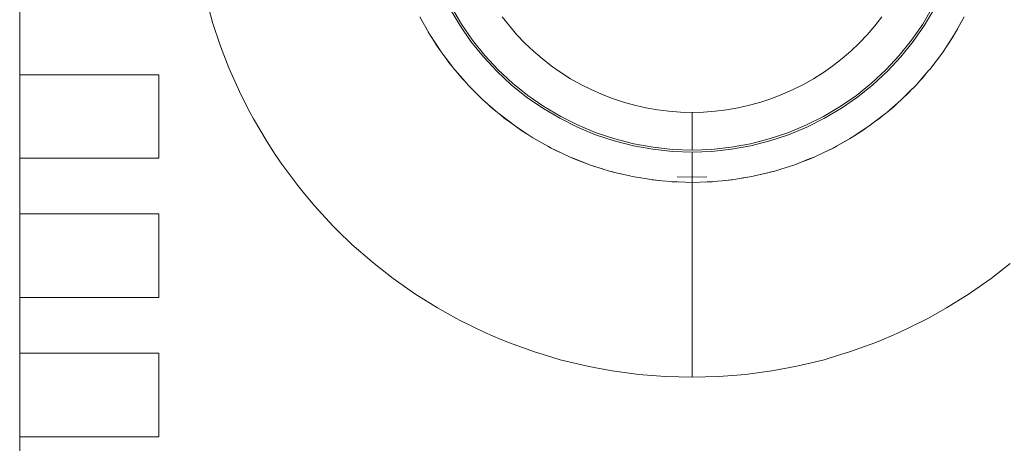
# Model space of a CAD drawing. Header units: millimetres. Extents: x 2826 to 3034, y 1533 to 1590.
# Tile 142 of 248: x 2986.746 to 2987.099, y 1555.47 to 1555.622. Entities that reach past the tile are written whole.
import ezdxf
from ezdxf.enums import TextEntityAlignment as Align

# ---------------------------------------------------------------- set-up
doc = ezdxf.new("R2010")
doc.units = ezdxf.units.MM
doc.set_wipeout_variables(frame=1)
doc.layers.add('_Caneta_No__220', color=7, linetype='Continuous', lineweight=15, true_color=0x8a8a8a)
doc.styles.add('ESTILO_GERADO_2', font='arial.ttf')

# ---------------------------------------------------------------- blocks, each defined once
blk = doc.blocks.new('A$Cdd268059')
at = {"layer": '_Caneta_No__220'}
for p, q in [((0.46135, 8.92791), (0.45882, 8.93715)), ((0.55029, 8.92628), (0.54668, 8.93236)), ((0.54732, 8.93272), (0.55091, 8.92667)), ((0.71646, 8.92667), (0.72004, 8.93272)), ((0.72069, 8.93236), (0.71708, 8.92628)), ((0.5367, 8.92804), (0.53601, 8.92926)), ((0.56554, 8.92933), (0.5681, 8.92605)), ((0.69927, 8.92605), (0.70183, 8.92933)), ((0.73135, 8.92926), (0.73066, 8.92804)), ((0.46144, 8.92762), (0.46135, 8.92791)), ((0.46436, 8.91881), (0.46144, 8.92762)), ((0.5367, 8.92804), (0.53842, 8.92487)), ((0.5397, 8.92272), (0.5367, 8.92804)), ((0.53895, 8.92395), (0.53842, 8.92487)), ((0.55432, 8.92046), (0.55029, 8.92628)), ((0.55091, 8.92667), (0.55491, 8.92091)), ((0.5681, 8.92605), (0.57082, 8.9229)), ((0.69655, 8.9229), (0.69927, 8.92605)), ((0.71245, 8.92091), (0.71646, 8.92667)), ((0.71708, 8.92628), (0.71304, 8.92046)), ((0.73066, 8.92804), (0.72801, 8.92333)), ((0.72894, 8.92487), (0.72841, 8.92395)), ((0.7302, 8.92723), (0.72894, 8.92487)), ((0.53933, 8.92332), (0.53895, 8.92395)), ((0.53948, 8.92307), (0.53933, 8.92332)), ((0.53948, 8.92307), (0.5397, 8.92272)), ((0.5397, 8.92272), (0.53999, 8.92223)), ((0.54227, 8.91879), (0.5397, 8.92272)), ((0.54047, 8.92147), (0.53999, 8.92223)), ((0.54088, 8.92082), (0.54047, 8.92147)), ((0.57082, 8.9229), (0.57369, 8.91988)), ((0.69367, 8.91988), (0.69655, 8.9229)), ((0.72767, 8.92272), (0.72509, 8.91879)), ((0.7269, 8.92147), (0.72649, 8.92082)), ((0.72737, 8.92223), (0.7269, 8.92147)), ((0.72765, 8.92269), (0.72737, 8.92223)), ((0.72801, 8.92333), (0.72767, 8.92272)), ((0.72788, 8.92307), (0.72767, 8.92272)), ((0.72803, 8.92332), (0.72788, 8.92307)), ((0.72841, 8.92395), (0.72803, 8.92332)), ((0.46741, 8.911), (0.46436, 8.91881)), ((0.5412, 8.92031), (0.54088, 8.92082)), ((0.54141, 8.91999), (0.5412, 8.92031)), ((0.54149, 8.91987), (0.54141, 8.91999)), ((0.54222, 8.91876), (0.54149, 8.91987)), ((0.54307, 8.91757), (0.54222, 8.91876)), ((0.54382, 8.91644), (0.54227, 8.91879)), ((0.55876, 8.91496), (0.55432, 8.92046)), ((0.55491, 8.92091), (0.55932, 8.91544)), ((0.57369, 8.91988), (0.57671, 8.91701)), ((0.69066, 8.91701), (0.69367, 8.91988)), ((0.70804, 8.91544), (0.71245, 8.92091)), ((0.71304, 8.92046), (0.7086, 8.91496)), ((0.72509, 8.91879), (0.72355, 8.91644)), ((0.72514, 8.91876), (0.72355, 8.91644)), ((0.72514, 8.91876), (0.72588, 8.91987)), ((0.72595, 8.91999), (0.72588, 8.91987)), ((0.72616, 8.92031), (0.72595, 8.91999)), ((0.72649, 8.92082), (0.72616, 8.92031)), ((0.54536, 8.91437), (0.54382, 8.91644)), ((0.54538, 8.91438), (0.54382, 8.91644)), ((0.54641, 8.91291), (0.54536, 8.91437)), ((0.54835, 8.91045), (0.54538, 8.91438)), ((0.56359, 8.90978), (0.55876, 8.91496)), ((0.55932, 8.91544), (0.56411, 8.9103)), ((0.57671, 8.91701), (0.57986, 8.91429)), ((0.57986, 8.91429), (0.58314, 8.91173)), ((0.68422, 8.91173), (0.68751, 8.91429)), ((0.68751, 8.91429), (0.69066, 8.91701)), ((0.70326, 8.9103), (0.70804, 8.91544)), ((0.7086, 8.91496), (0.70378, 8.90978)), ((0.72355, 8.91644), (0.71901, 8.91045)), ((0.722, 8.91437), (0.72095, 8.91291)), ((0.722, 8.91437), (0.72355, 8.91644)), ((0.46785, 8.90988), (0.46741, 8.911)), ((0.54744, 8.91165), (0.54641, 8.91291)), ((0.58314, 8.91173), (0.58655, 8.90933)), ((0.68082, 8.90933), (0.68422, 8.91173)), ((0.72095, 8.91291), (0.71901, 8.91045)), ((0.47181, 8.90116), (0.46785, 8.90988)), ((0.54866, 8.9101), (0.54835, 8.91045)), ((0.54866, 8.9101), (0.55098, 8.90734)), ((0.55221, 8.90603), (0.54866, 8.9101)), ((0.55221, 8.90603), (0.55098, 8.90734)), ((0.56877, 8.90495), (0.56359, 8.90978)), ((0.56411, 8.9103), (0.56925, 8.90551)), ((0.58655, 8.90933), (0.59006, 8.9071)), ((0.59006, 8.9071), (0.59369, 8.90505)), ((0.67368, 8.90505), (0.6773, 8.9071)), ((0.6773, 8.9071), (0.68082, 8.90933)), ((0.69812, 8.90551), (0.70326, 8.9103)), ((0.70378, 8.90978), (0.6986, 8.90495)), ((0.7187, 8.9101), (0.71407, 8.90479)), ((0.71515, 8.90603), (0.71638, 8.90734)), ((0.71774, 8.90899), (0.71638, 8.90734)), ((0.71901, 8.91045), (0.7187, 8.9101)), ((0.55329, 8.90479), (0.55221, 8.90603)), ((0.5559, 8.90209), (0.55329, 8.90479)), ((0.55595, 8.90214), (0.55329, 8.90479)), ((0.57428, 8.90051), (0.56877, 8.90495)), ((0.56925, 8.90551), (0.57472, 8.9011)), ((0.59369, 8.90505), (0.59741, 8.90318)), ((0.66996, 8.90318), (0.67368, 8.90505)), ((0.69265, 8.9011), (0.69812, 8.90551)), ((0.6986, 8.90495), (0.69309, 8.90051)), ((0.71407, 8.90479), (0.71142, 8.90214)), ((0.47498, 8.89504), (0.47181, 8.90116)), ((0.55733, 8.90075), (0.5559, 8.90209)), ((0.5586, 8.89948), (0.55595, 8.90214)), ((0.58009, 8.89648), (0.57428, 8.90051)), ((0.57472, 8.9011), (0.58048, 8.8971)), ((0.59741, 8.90318), (0.60121, 8.90149)), ((0.60121, 8.90149), (0.6051, 8.89999)), ((0.66226, 8.89999), (0.66615, 8.90149)), ((0.66615, 8.90149), (0.66996, 8.90318)), ((0.68688, 8.8971), (0.69265, 8.9011)), ((0.69309, 8.90051), (0.68728, 8.89648)), ((0.71142, 8.90214), (0.70876, 8.89948)), ((0.71146, 8.90209), (0.70876, 8.89948)), ((0.7128, 8.90352), (0.71146, 8.90209)), ((0.56391, 8.89485), (0.5586, 8.89948)), ((0.55984, 8.8984), (0.56115, 8.89717)), ((0.5628, 8.89582), (0.56115, 8.89717)), ((0.58048, 8.8971), (0.58653, 8.89351)), ((0.6051, 8.89999), (0.60905, 8.89868)), ((0.60905, 8.89868), (0.61307, 8.89757)), ((0.61307, 8.89757), (0.61713, 8.89666)), ((0.61713, 8.89666), (0.62123, 8.89595)), ((0.64613, 8.89595), (0.65023, 8.89666)), ((0.65023, 8.89666), (0.6543, 8.89757)), ((0.6543, 8.89757), (0.65831, 8.89868)), ((0.65831, 8.89868), (0.66226, 8.89999)), ((0.68084, 8.89351), (0.68688, 8.8971)), ((0.70752, 8.8984), (0.70346, 8.89485)), ((0.70346, 8.89485), (0.70621, 8.89717)), ((0.70752, 8.8984), (0.70621, 8.89717)), ((0.70876, 8.89948), (0.70752, 8.8984)), ((0.47622, 8.89265), (0.47498, 8.89504)), ((0.56426, 8.89454), (0.56391, 8.89485)), ((0.56426, 8.89454), (0.56672, 8.8926)), ((0.57025, 8.89001), (0.56426, 8.89454)), ((0.58617, 8.89287), (0.58009, 8.89648)), ((0.58653, 8.89351), (0.59281, 8.89037)), ((0.62123, 8.89595), (0.62537, 8.89544)), ((0.62537, 8.89544), (0.62952, 8.89513)), ((0.63368, 8.89498), (0.62952, 8.89513)), ((0.63368, 8.89498), (0.63784, 8.89513)), ((0.63368, 8.89497), (0.63368, 8.89498)), ((0.63368, 8.89497), (0.63368, 8.8949)), ((0.63368, 8.89471), (0.63368, 8.8949)), ((0.63368, 8.89471), (0.63368, 8.8945)), ((0.63368, 8.8945), (0.63368, 8.89416)), ((0.63368, 8.89416), (0.63368, 8.89405)), ((0.63368, 8.89366), (0.63368, 8.89405)), ((0.63368, 8.89366), (0.63368, 8.89348)), ((0.63368, 8.89293), (0.63368, 8.89348)), ((0.63784, 8.89513), (0.642, 8.89544)), ((0.642, 8.89544), (0.64613, 8.89595)), ((0.67456, 8.89037), (0.68084, 8.89351)), ((0.68728, 8.89648), (0.68119, 8.89287)), ((0.7031, 8.89454), (0.69917, 8.89157)), ((0.7019, 8.89363), (0.70065, 8.8926)), ((0.70346, 8.89485), (0.7031, 8.89454)), ((0.48109, 8.8844), (0.47622, 8.89265)), ((0.56818, 8.89155), (0.56672, 8.8926)), ((0.56818, 8.89155), (0.57025, 8.89001)), ((0.57257, 8.88841), (0.57025, 8.89001)), ((0.5726, 8.88846), (0.57025, 8.89001)), ((0.5925, 8.8897), (0.58617, 8.89287)), ((0.59904, 8.88699), (0.5925, 8.8897)), ((0.59281, 8.89037), (0.5993, 8.88768)), ((0.63368, 8.89293), (0.63368, 8.89265)), ((0.63368, 8.89194), (0.63368, 8.89265)), ((0.63368, 8.89194), (0.63368, 8.89153)), ((0.63368, 8.89083), (0.63368, 8.89153)), ((0.63368, 8.89083), (0.63368, 8.89071)), ((0.63368, 8.89071), (0.63368, 8.89004)), ((0.63368, 8.88912), (0.63368, 8.89004)), ((0.66807, 8.88768), (0.67456, 8.89037)), ((0.67486, 8.8897), (0.66832, 8.88699)), ((0.68119, 8.89287), (0.67486, 8.8897)), ((0.69712, 8.89001), (0.69476, 8.88846)), ((0.69917, 8.89157), (0.69712, 8.89001)), ((0.69918, 8.89155), (0.69712, 8.89001)), ((0.70065, 8.8926), (0.69918, 8.89155)), ((0.57468, 8.8871), (0.57257, 8.88841)), ((0.57653, 8.88589), (0.5726, 8.88846)), ((0.58185, 8.88289), (0.57653, 8.88589)), ((0.60575, 8.88476), (0.59904, 8.88699)), ((0.5993, 8.88768), (0.60596, 8.88546)), ((0.63368, 8.88821), (0.63368, 8.88912)), ((0.63368, 8.88821), (0.63368, 8.88736)), ((0.63368, 8.88611), (0.63368, 8.88736)), ((0.63368, 8.88611), (0.63368, 8.88546)), ((0.6614, 8.88546), (0.66807, 8.88768)), ((0.66832, 8.88699), (0.66161, 8.88476)), ((0.69084, 8.88589), (0.69022, 8.88554)), ((0.69476, 8.88846), (0.69084, 8.88589)), ((0.69479, 8.88841), (0.69084, 8.88589)), ((0.69598, 8.88926), (0.69479, 8.88841)), ((0.48407, 8.8799), (0.48109, 8.8844)), ((0.57714, 8.88554), (0.57868, 8.88461)), ((0.58104, 8.88335), (0.57868, 8.88461)), ((0.58307, 8.8822), (0.58185, 8.88289)), ((0.61261, 8.88301), (0.60575, 8.88476)), ((0.60596, 8.88546), (0.61277, 8.88372)), ((0.61957, 8.88175), (0.61261, 8.88301)), ((0.61277, 8.88372), (0.61968, 8.88248)), ((0.61968, 8.88248), (0.62666, 8.88173)), ((0.63368, 8.88546), (0.63368, 8.88347)), ((0.63368, 8.88347), (0.63368, 8.88148)), ((0.6407, 8.88173), (0.64769, 8.88248)), ((0.64769, 8.88248), (0.6546, 8.88372)), ((0.65475, 8.88301), (0.64779, 8.88175)), ((0.6546, 8.88372), (0.6614, 8.88546)), ((0.66161, 8.88476), (0.65475, 8.88301)), ((0.68552, 8.88289), (0.68429, 8.8822)), ((0.69022, 8.88554), (0.68552, 8.88289)), ((0.68552, 8.88289), (0.68868, 8.88461)), ((0.69022, 8.88554), (0.68868, 8.88461)), ((0.48639, 8.87641), (0.48407, 8.8799)), ((0.58307, 8.8822), (0.58503, 8.88122)), ((0.58668, 8.88049), (0.58307, 8.8822)), ((0.58667, 8.88047), (0.58503, 8.88122)), ((0.58764, 8.88003), (0.58667, 8.88047)), ((0.58986, 8.87898), (0.58668, 8.88049)), ((0.59159, 8.87825), (0.58986, 8.87898)), ((0.5916, 8.87829), (0.58986, 8.87898)), ((0.62661, 8.88099), (0.61957, 8.88175)), ((0.63368, 8.88074), (0.62661, 8.88099)), ((0.62666, 8.88173), (0.63368, 8.88148)), ((0.63368, 8.88148), (0.6407, 8.88173)), ((0.64075, 8.88099), (0.63368, 8.88074)), ((0.63368, 8.88074), (0.63368, 8.87931)), ((0.63368, 8.87931), (0.63368, 8.87847)), ((0.64779, 8.88175), (0.64075, 8.88099)), ((0.67751, 8.87898), (0.67576, 8.87829)), ((0.67578, 8.87825), (0.67751, 8.87898)), ((0.68069, 8.88049), (0.67751, 8.87898)), ((0.68069, 8.88047), (0.67751, 8.87898)), ((0.68429, 8.8822), (0.68069, 8.88049)), ((0.68233, 8.88122), (0.68069, 8.88047)), ((0.68333, 8.88175), (0.68233, 8.88122)), ((0.4921, 8.86872), (0.48639, 8.87641)), ((0.59663, 8.87631), (0.59159, 8.87825)), ((0.59663, 8.87631), (0.5916, 8.87829)), ((0.59685, 8.87622), (0.59663, 8.87631)), ((0.59685, 8.87622), (0.59832, 8.87571)), ((0.60177, 8.87466), (0.59685, 8.87622)), ((0.60149, 8.87475), (0.59832, 8.87571)), ((0.63368, 8.87847), (0.63368, 8.87795)), ((0.63368, 8.87795), (0.63368, 8.87738)), ((0.63368, 8.87738), (0.63368, 8.87635)), ((0.63368, 8.87635), (0.63368, 8.87567)), ((0.63368, 8.87567), (0.63368, 8.87539)), ((0.63368, 8.87539), (0.63368, 8.87451)), ((0.67052, 8.87622), (0.6656, 8.87466)), ((0.6656, 8.87466), (0.66904, 8.87571)), ((0.67052, 8.87622), (0.66904, 8.87571)), ((0.67576, 8.87829), (0.67052, 8.87622)), ((0.67578, 8.87825), (0.6729, 8.87716)), ((0.604, 8.87395), (0.60177, 8.87466)), ((0.60521, 8.87362), (0.604, 8.87395)), ((0.60697, 8.87323), (0.604, 8.87395)), ((0.60696, 8.87321), (0.60521, 8.87362)), ((0.6087, 8.87281), (0.60696, 8.87321)), ((0.6113, 8.87217), (0.60697, 8.87323)), ((0.61222, 8.87199), (0.6113, 8.87217)), ((0.61223, 8.87201), (0.6113, 8.87217)), ((0.61755, 8.8711), (0.61222, 8.87199)), ((0.61755, 8.8711), (0.61223, 8.87201)), ((0.62837, 8.87182), (0.63368, 8.87169)), ((0.63368, 8.87176), (0.62837, 8.87182)), ((0.63368, 8.87178), (0.62837, 8.87182)), ((0.63368, 8.87451), (0.63368, 8.87399)), ((0.63368, 8.87399), (0.63368, 8.87296)), ((0.63368, 8.87296), (0.63368, 8.87272)), ((0.63368, 8.87178), (0.63368, 8.87272)), ((0.63368, 8.87176), (0.63899, 8.87182)), ((0.63368, 8.87169), (0.63899, 8.87182)), ((0.63899, 8.87182), (0.63368, 8.87178)), ((0.63368, 8.87169), (0.63368, 8.87176)), ((0.65514, 8.87201), (0.64866, 8.8709)), ((0.65514, 8.87199), (0.65125, 8.87134)), ((0.65514, 8.87199), (0.65606, 8.87217)), ((0.65606, 8.87217), (0.65514, 8.87201)), ((0.66336, 8.87395), (0.65606, 8.87217)), ((0.6604, 8.87321), (0.65606, 8.87217)), ((0.66215, 8.87362), (0.6604, 8.87321)), ((0.66336, 8.87395), (0.66215, 8.87362)), ((0.6656, 8.87466), (0.66336, 8.87395)), ((0.49459, 8.86572), (0.4921, 8.86872)), ((0.6187, 8.8709), (0.61755, 8.8711)), ((0.61932, 8.87081), (0.6187, 8.8709)), ((0.62291, 8.87046), (0.6187, 8.8709)), ((0.62291, 8.87046), (0.61932, 8.87081)), ((0.62291, 8.87046), (0.62291, 8.87046)), ((0.62618, 8.87013), (0.62291, 8.87046)), ((0.62649, 8.87011), (0.62618, 8.87013)), ((0.63368, 8.86987), (0.62618, 8.87013)), ((0.62829, 8.87005), (0.62649, 8.87011)), ((0.62829, 8.87005), (0.62829, 8.87005)), ((0.63368, 8.87169), (0.63368, 8.87095)), ((0.63368, 8.87095), (0.63368, 8.87081)), ((0.63368, 8.87081), (0.63368, 8.87032)), ((0.63368, 8.87032), (0.63368, 8.87021)), ((0.63368, 8.87021), (0.63368, 8.87008)), ((0.63368, 8.87008), (0.63368, 8.86987)), ((0.63908, 8.87006), (0.63368, 8.86987)), ((0.63368, 8.86987), (0.63368, 8.86354)), ((0.64119, 8.87013), (0.63908, 8.87006)), ((0.64088, 8.87011), (0.63908, 8.87005)), ((0.63908, 8.87005), (0.63908, 8.87005)), ((0.64119, 8.87013), (0.64088, 8.87011)), ((0.64446, 8.87046), (0.64119, 8.87013)), ((0.64866, 8.8709), (0.64446, 8.87046)), ((0.64804, 8.87081), (0.64446, 8.87046)), ((0.64866, 8.8709), (0.64804, 8.87081)), ((0.49822, 8.86134), (0.49459, 8.86572)), ((0.50472, 8.8543), (0.49822, 8.86134)), ((0.63368, 8.86354), (0.63368, 8.86276)), ((0.63368, 8.86276), (0.63368, 8.85731)), ((0.50644, 8.85263), (0.50472, 8.8543)), ((0.63368, 8.85731), (0.63368, 8.85579)), ((0.63368, 8.85579), (0.63368, 8.85122)), ((0.51159, 8.84761), (0.50644, 8.85263)), ((0.63368, 8.85122), (0.63368, 8.84901)), ((0.5188, 8.8413), (0.51159, 8.84761)), ((0.63368, 8.84901), (0.63368, 8.84532)), ((0.63368, 8.84532), (0.63368, 8.84249)), ((0.5195, 8.84075), (0.5188, 8.8413)), ((0.52634, 8.83538), (0.5195, 8.84075)), ((0.63368, 8.84249), (0.63368, 8.83965)), ((0.74786, 8.84075), (0.74103, 8.83538)), ((0.63368, 8.83965), (0.63368, 8.83626)), ((0.53369, 8.83022), (0.52634, 8.83538)), ((0.63368, 8.83626), (0.63368, 8.83423)), ((0.63368, 8.83423), (0.63368, 8.83039)), ((0.74103, 8.83538), (0.73368, 8.83022)), ((0.53418, 8.82988), (0.53369, 8.83022)), ((0.5423, 8.82479), (0.53418, 8.82988)), ((0.63368, 8.83039), (0.63368, 8.82911)), ((0.73319, 8.82988), (0.72506, 8.82479)), ((0.73368, 8.83022), (0.73319, 8.82988)), ((0.63368, 8.82911), (0.63368, 8.82491)), ((0.54885, 8.82116), (0.5423, 8.82479)), ((0.63368, 8.82491), (0.63368, 8.82431)), ((0.63368, 8.82431), (0.63368, 8.81987)), ((0.72506, 8.82479), (0.71851, 8.82116)), ((0.55069, 8.82015), (0.54885, 8.82116)), ((0.5593, 8.81596), (0.55069, 8.82015)), ((0.63368, 8.81987), (0.63368, 8.81582)), ((0.71668, 8.82015), (0.70806, 8.81596)), ((0.71851, 8.82116), (0.71668, 8.82015)), ((0.56482, 8.81363), (0.5593, 8.81596)), ((0.63368, 8.81582), (0.63368, 8.81537)), ((0.63368, 8.81537), (0.63368, 8.81218)), ((0.70806, 8.81596), (0.70254, 8.81363)), ((0.56813, 8.81223), (0.56482, 8.81363)), ((0.57715, 8.80898), (0.56813, 8.81223)), ((0.63368, 8.81218), (0.63368, 8.81138)), ((0.69923, 8.81223), (0.69022, 8.80898)), ((0.70254, 8.81363), (0.69923, 8.81223)), ((0.58145, 8.80768), (0.57715, 8.80898)), ((0.63368, 8.81138), (0.63368, 8.80898)), ((0.63368, 8.80898), (0.63368, 8.80795)), ((0.69022, 8.80898), (0.68591, 8.80768)), ((0.58632, 8.80621), (0.58145, 8.80768)), ((0.59563, 8.80394), (0.58632, 8.80621)), ((0.63368, 8.80795), (0.63368, 8.80623)), ((0.63368, 8.80623), (0.63368, 8.8051)), ((0.63368, 8.8051), (0.63368, 8.80396)), ((0.68104, 8.80621), (0.67173, 8.80394)), ((0.68591, 8.80768), (0.68104, 8.80621)), ((0.59858, 8.80338), (0.59563, 8.80394)), ((0.60505, 8.80216), (0.59858, 8.80338)), ((0.61455, 8.80089), (0.60505, 8.80216)), ((0.63368, 8.80396), (0.63368, 8.80285)), ((0.63368, 8.80285), (0.63368, 8.80218)), ((0.63368, 8.80218), (0.63368, 8.80122)), ((0.63368, 8.80122), (0.63368, 8.8009)), ((0.66231, 8.80216), (0.65281, 8.80089)), ((0.66879, 8.80338), (0.66231, 8.80216)), ((0.67173, 8.80394), (0.66879, 8.80338)), ((0.61604, 8.80077), (0.61455, 8.80089)), ((0.6241, 8.80013), (0.61604, 8.80077)), ((0.63368, 8.79987), (0.6241, 8.80013)), ((0.63368, 8.8009), (0.63368, 8.80023)), ((0.63368, 8.80023), (0.63368, 8.80013)), ((0.64326, 8.80013), (0.63368, 8.79987)), ((0.63368, 8.80013), (0.63368, 8.79987)), ((0.65132, 8.80077), (0.64326, 8.80013)), ((0.65281, 8.80089), (0.65132, 8.80077))]:
    blk.add_line(p, q, dxfattribs=at)
blk.add_lwpolyline([(0.39231, 8.29352), (0.82328, 8.29352), (0.82328, 9.2962), (0.39231, 9.2962)], close=True, dxfattribs=at)
at = {"layer": '_Caneta_No__220', "style": 'ESTILO_GERADO_2'}
for p in [(34.43091, 10.5457), (35.03091, 10.5457)]:
    blk.add_attdef('txt', text='', height=0.12, dxfattribs=at).set_placement(p, align=Align.MIDDLE_CENTER)
blk.add_attdef('txt', text='', height=0.12, rotation=90, dxfattribs=at).set_placement((1.29582, 6.40326), align=Align.MIDDLE_CENTER)
for points in [[(0.39231, 8.87852), (0.39731, 8.87852), (0.44231, 8.87852), (0.44231, 8.90852), (0.39731, 8.90852), (0.39231, 8.90852)], [(0.39231, 8.82852), (0.39731, 8.82852), (0.44231, 8.82852), (0.44231, 8.85852), (0.39731, 8.85852), (0.39231, 8.85852)], [(0.39231, 8.77852), (0.39731, 8.77852), (0.44231, 8.77852), (0.44231, 8.80852), (0.39731, 8.80852), (0.39231, 8.80852)]]:
    blk.add_wipeout(points).dxf.layer = '_Caneta_No__220'
at = {"layer": '_Caneta_No__220'}
for points in [[(0.39231, 8.90852), (0.39731, 8.90852), (0.44231, 8.90852)], [(0.39231, 8.87852), (0.39231, 8.90852)], [(0.44231, 8.90852), (0.44231, 8.87852)], [(0.44231, 8.87852), (0.39731, 8.87852), (0.39231, 8.87852)], [(0.39231, 8.85852), (0.39731, 8.85852), (0.44231, 8.85852)], [(0.39231, 8.82852), (0.39231, 8.85852)], [(0.44231, 8.85852), (0.44231, 8.82852)], [(0.44231, 8.82852), (0.39731, 8.82852), (0.39231, 8.82852)], [(0.39231, 8.80852), (0.39731, 8.80852), (0.44231, 8.80852)], [(0.39231, 8.77852), (0.39231, 8.80852)], [(0.44231, 8.80852), (0.44231, 8.77852)], [(0.44231, 8.77852), (0.39731, 8.77852), (0.39231, 8.77852)]]:
    blk.add_lwpolyline(points, dxfattribs=at)

msp = doc.modelspace()

# ---------------------------------------------------------------- block references
msp.add_blockref('A$Cdd268059', (2986.35328, 1546.69336))

doc.saveas('drawing.dxf')
